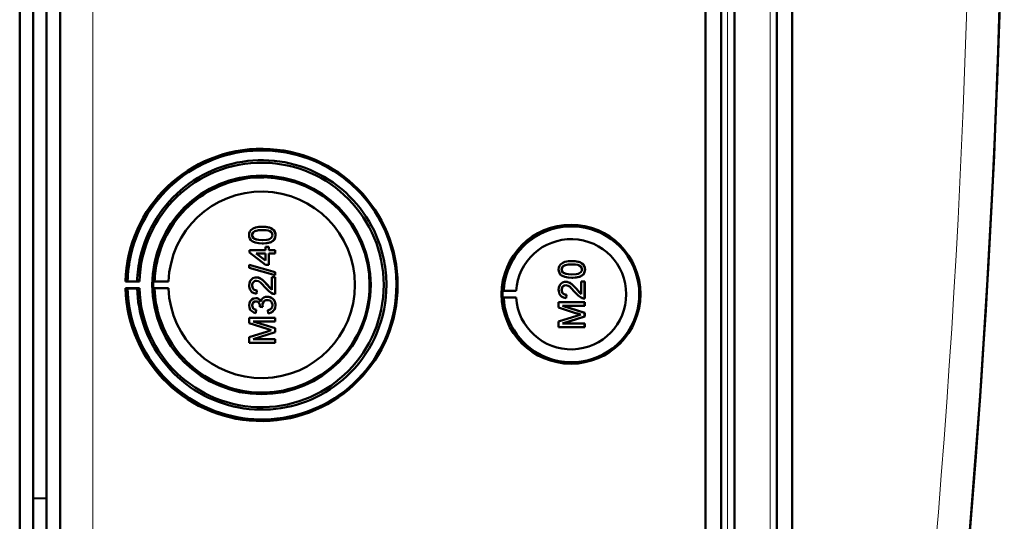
# Model space of a CAD drawing. Extents: x -1358 to 1757, y -1497 to 607.
# Tile 22 of 97: x 462 to 608, y -1271 to -1197. Entities that reach past the tile are written whole.
import ezdxf

# ---------------------------------------------------------------- set-up
doc = ezdxf.new("R2010")
doc.units = 0

msp = doc.modelspace()

# ---------------------------------------------------------------- linework, layer by layer
at = {"color": 7, "lineweight": 50}
for p, q in [((467.79, -1323.98), (467.79, -976.48)), ((563.49, -1324.25), (563.49, -976.21)), ((565.79, -976.2), (565.79, -1324.26)), ((567.79, -976.2), (567.79, -1324.26)), ((574.04, -1324.26), (574.04, -976.2)), ((576.33, -1324.23), (576.33, -976.22)), ((567.79, -991.19), (567.79, -1303.99)), ((463.79, -1273.42), (463.79, -1027.04)), ((465.79, -1151.16), (465.79, -1296.91)), ((461.79, -1288.83), (461.79, -1158.83)), ((497.77, -1227.63), (497.78, -1227.63)), ((496.26, -1228.87), (496.27, -1228.87)), ((499.72, -1228.86), (499.73, -1228.86)), ((496.53, -1229.38), (496.53, -1229.38)), ((497.77, -1230.1), (497.78, -1230.1)), ((498.24, -1230.59), (498.73, -1230.59)), ((498.24, -1231.09), (498.24, -1230.59)), ((498.73, -1230.59), (498.73, -1231.09)), ((498.73, -1230.59), (498.74, -1230.59)), ((498.74, -1230.59), (498.74, -1231.09)), ((499.35, -1229.72), (499.36, -1229.72)), ((495.87, -1231.09), (498.24, -1231.09)), ((495.87, -1231.43), (495.87, -1231.09)), ((498.24, -1233.26), (495.87, -1231.43)), ((496.85, -1231.58), (498.24, -1232.65)), ((498.24, -1231.58), (496.85, -1231.58)), ((496.86, -1231.58), (498.25, -1232.65)), ((498.24, -1232.65), (498.24, -1231.58)), ((498.73, -1231.09), (499.67, -1231.09)), ((498.73, -1231.58), (498.73, -1233.26)), ((499.67, -1231.58), (498.73, -1231.58)), ((498.74, -1231.58), (498.74, -1233.26)), ((499.67, -1231.09), (499.67, -1231.58)), ((499.67, -1231.09), (499.68, -1231.09)), ((499.67, -1231.58), (499.68, -1231.58)), ((499.68, -1231.09), (499.68, -1231.58)), ((495.82, -1233.29), (499.67, -1234.38)), ((495.82, -1233.7), (495.82, -1233.29)), ((495.82, -1233.29), (495.83, -1233.29)), ((495.83, -1233.29), (499.68, -1234.38)), ((498.73, -1233.26), (498.24, -1233.26)), ((498.73, -1233.26), (498.74, -1233.26)), ((543.66, -1232.72), (543.67, -1232.72)), ((499.67, -1234.79), (495.82, -1233.7)), ((496.88, -1235.14), (496.89, -1235.14)), ((499.18, -1236.97), (499.18, -1235.09)), ((499.18, -1235.09), (499.67, -1235.09)), ((499.67, -1234.38), (499.67, -1234.79)), ((499.67, -1234.38), (499.68, -1234.38)), ((499.67, -1234.79), (499.68, -1234.79)), ((499.67, -1235.09), (499.67, -1237.61)), ((499.67, -1235.09), (499.68, -1235.09)), ((499.68, -1234.38), (499.68, -1234.79)), ((499.68, -1235.09), (499.68, -1237.61)), ((542.15, -1233.96), (542.16, -1233.96)), ((542.42, -1234.47), (542.43, -1234.47)), ((545.24, -1234.81), (545.25, -1234.81)), ((545.61, -1233.95), (545.62, -1233.95)), ((477.79, -1235.7), (477.49, -1235.75)), ((477.49, -1235.75), (479.55, -1235.75)), ((479.21, -1235.72), (477.79, -1235.7)), ((479.55, -1235.75), (479.21, -1235.72)), ((481.79, -1235.71), (481.58, -1235.75)), ((481.58, -1235.75), (483.86, -1235.75)), ((483.86, -1235.75), (481.79, -1235.71)), ((496.26, -1236.33), (496.27, -1236.33)), ((498.46, -1236.2), (498.47, -1236.2)), ((498.47, -1236.2), (499.18, -1236.96)), ((542.77, -1235.78), (542.78, -1235.78)), ((543.66, -1235.19), (543.67, -1235.19)), ((545.07, -1235.73), (545.56, -1235.73)), ((545.07, -1237.62), (545.07, -1235.73)), ((545.56, -1235.73), (545.56, -1238.25)), ((545.56, -1235.73), (545.57, -1235.73)), ((545.57, -1235.73), (545.57, -1238.25)), ((477.49, -1236.75), (477.79, -1236.79)), ((479.55, -1236.75), (477.49, -1236.75)), ((477.79, -1236.79), (479.21, -1236.77)), ((479.21, -1236.77), (479.55, -1236.75)), ((481.79, -1236.78), (481.58, -1236.75)), ((481.58, -1236.75), (483.86, -1236.75)), ((483.86, -1236.75), (481.79, -1236.78)), ((496.95, -1237.06), (496.9, -1237.56)), ((496.9, -1237.56), (496.91, -1237.56)), ((496.96, -1237.06), (496.91, -1237.56)), ((496.95, -1237.06), (496.96, -1237.06)), ((498.51, -1238), (498.52, -1238)), ((499.67, -1237.61), (499.68, -1237.61)), ((533.37, -1237.13), (533.56, -1237.1)), ((533.37, -1237.13), (535.41, -1237.13)), ((533.56, -1237.1), (535.41, -1237.13)), ((542.15, -1236.98), (542.16, -1236.98)), ((542.85, -1237.71), (542.8, -1238.2)), ((542.85, -1237.71), (542.8, -1238.2)), ((542.85, -1237.71), (542.85, -1237.71)), ((544.35, -1236.85), (544.36, -1236.85)), ((544.36, -1236.85), (545.07, -1237.61)), ((496.26, -1239.28), (496.27, -1239.28)), ((496.8, -1238.2), (496.8, -1238.2)), ((497.4, -1239.48), (497.4, -1239.41)), ((497.84, -1239.54), (497.4, -1239.48)), ((497.79, -1239.22), (497.8, -1239.22)), ((497.84, -1239.54), (497.85, -1239.54)), ((499.72, -1239.27), (499.73, -1239.27)), ((533.37, -1238.13), (533.56, -1238.16)), ((533.37, -1238.13), (535.41, -1238.13)), ((533.56, -1238.16), (535.41, -1238.13)), ((541.71, -1238.79), (545.56, -1238.79)), ((541.71, -1239.6), (541.71, -1238.79)), ((542.3, -1239.34), (545.56, -1240.37)), ((545.56, -1239.34), (542.3, -1239.34)), ((542.31, -1239.34), (545.57, -1240.37)), ((542.8, -1238.2), (542.8, -1238.2)), ((545.56, -1238.25), (545.57, -1238.25)), ((545.56, -1238.79), (545.56, -1239.34)), ((545.56, -1238.79), (545.57, -1238.79)), ((545.56, -1239.34), (545.57, -1239.34)), ((545.57, -1238.79), (545.57, -1239.34)), ((496.86, -1239.93), (496.81, -1240.42)), ((496.85, -1239.93), (496.81, -1240.42)), ((496.81, -1240.42), (496.81, -1240.42)), ((496.85, -1239.93), (496.86, -1239.93)), ((498.63, -1240.47), (498.58, -1239.98)), ((498.63, -1240.47), (498.64, -1240.47)), ((544.37, -1240.46), (541.71, -1239.6)), ((541.71, -1241.68), (544.41, -1240.82)), ((545.56, -1240.93), (542.3, -1241.95)), ((545.57, -1240.93), (542.31, -1241.95)), ((545.56, -1240.37), (545.56, -1240.93)), ((545.56, -1240.37), (545.57, -1240.37)), ((545.56, -1240.93), (545.57, -1240.93)), ((545.57, -1240.37), (545.57, -1240.93)), ((495.82, -1241.11), (499.67, -1241.11)), ((495.82, -1241.92), (495.82, -1241.11)), ((498.47, -1242.77), (495.82, -1241.92)), ((496.41, -1241.66), (499.67, -1242.68)), ((499.67, -1241.66), (496.41, -1241.66)), ((496.42, -1241.66), (499.68, -1242.68)), ((499.67, -1241.11), (499.67, -1241.66)), ((499.67, -1241.11), (499.68, -1241.11)), ((499.67, -1241.66), (499.68, -1241.66)), ((499.68, -1241.11), (499.68, -1241.66)), ((541.71, -1242.5), (541.71, -1241.68)), ((542.3, -1241.95), (545.56, -1241.95)), ((545.56, -1241.95), (545.56, -1242.5)), ((545.56, -1241.95), (545.57, -1241.95)), ((545.57, -1241.95), (545.57, -1242.5)), ((495.82, -1244), (498.52, -1243.14)), ((499.67, -1243.25), (496.41, -1244.27)), ((499.68, -1243.25), (496.42, -1244.27)), ((499.67, -1242.68), (499.67, -1243.25)), ((499.67, -1242.68), (499.68, -1242.68)), ((499.67, -1243.25), (499.68, -1243.25)), ((499.68, -1242.68), (499.68, -1243.25)), ((545.56, -1242.5), (541.71, -1242.5)), ((545.56, -1242.5), (545.57, -1242.5)), ((495.82, -1244.82), (495.82, -1244)), ((499.67, -1244.82), (495.82, -1244.82)), ((496.41, -1244.27), (499.67, -1244.27)), ((499.67, -1244.27), (499.67, -1244.82)), ((499.67, -1244.27), (499.68, -1244.27)), ((499.67, -1244.82), (499.68, -1244.82)), ((499.68, -1244.27), (499.68, -1244.82)), ((463.79, -1267.93), (465.79, -1267.88)), ((463.79, -1267.93), (465.79, -1267.88)), ((463.79, -1279.83), (463.79, -1267.93))]:
    msp.add_line(p, q, dxfattribs=at)
at = {"color": 7, "lineweight": 18}
for p, q in [((472.66, -1323.98), (472.66, -976.48)), ((566.76, -976.2), (566.76, -1324.26)), ((573.07, -1324.26), (573.07, -976.2))]:
    msp.add_line(p, q, dxfattribs=at)
at = {"color": 7, "lineweight": 50}
for points in [[(495.82, -1228.86), (495.84, -1228.6), (495.92, -1228.35), (496.07, -1228.13), (496.27, -1227.96), (496.42, -1227.87), (496.75, -1227.75), (497.26, -1227.65), (497.77, -1227.63)], [(497.77, -1227.63), (498.29, -1227.65), (498.81, -1227.75), (499.05, -1227.84), (499.28, -1227.96), (499.48, -1228.14), (499.62, -1228.36), (499.7, -1228.62), (499.72, -1228.86)], [(497.78, -1227.63), (498.27, -1227.65), (498.45, -1227.67), (498.95, -1227.79), (499.3, -1227.97), (499.55, -1228.22), (499.69, -1228.56), (499.73, -1228.86)], [(497.77, -1230.1), (497.25, -1230.07), (496.73, -1229.98), (496.37, -1229.83), (496.26, -1229.76), (496.06, -1229.59), (495.92, -1229.36), (495.84, -1229.11), (495.82, -1228.86)], [(497.77, -1228.12), (497.4, -1228.13), (497.08, -1228.16), (496.8, -1228.22), (496.67, -1228.27), (496.41, -1228.46), (496.28, -1228.72), (496.26, -1228.87)], [(496.26, -1228.87), (496.27, -1228.99), (496.36, -1229.21), (496.53, -1229.38)], [(497.78, -1228.12), (497.21, -1228.15), (496.84, -1228.21), (496.66, -1228.28), (496.5, -1228.38), (496.38, -1228.52), (496.28, -1228.78), (496.27, -1228.87)], [(496.27, -1228.87), (496.29, -1229.05), (496.44, -1229.3), (496.53, -1229.38)], [(499.27, -1228.86), (499.25, -1228.68), (499.11, -1228.45), (498.86, -1228.26), (498.64, -1228.2), (498.33, -1228.15), (497.77, -1228.12)], [(497.77, -1229.6), (498.43, -1229.57), (498.7, -1229.52), (498.83, -1229.47), (499.1, -1229.29), (499.25, -1229.05), (499.27, -1228.86)], [(499.72, -1228.86), (499.66, -1229.25), (499.54, -1229.51), (499.35, -1229.72)], [(499.73, -1228.86), (499.67, -1229.24), (499.49, -1229.59), (499.36, -1229.72)], [(496.53, -1229.38), (496.93, -1229.53), (497.27, -1229.58), (497.78, -1229.6)], [(496.53, -1229.38), (496.87, -1229.52), (497.25, -1229.58), (497.77, -1229.6)], [(499.35, -1229.72), (499.06, -1229.89), (498.59, -1230.03), (497.93, -1230.09), (497.77, -1230.1)], [(499.36, -1229.72), (498.93, -1229.94), (498.44, -1230.05), (497.78, -1230.1)], [(541.71, -1233.95), (541.73, -1233.69), (541.82, -1233.44), (541.96, -1233.22), (542.16, -1233.05), (542.31, -1232.96), (542.64, -1232.84), (543.16, -1232.74), (543.66, -1232.72)], [(543.66, -1233.21), (543.29, -1233.22), (542.97, -1233.25), (542.69, -1233.31), (542.56, -1233.36), (542.3, -1233.55), (542.17, -1233.81), (542.15, -1233.96)], [(543.67, -1233.21), (543.1, -1233.24), (542.73, -1233.3), (542.56, -1233.37), (542.4, -1233.47), (542.27, -1233.61), (542.17, -1233.87), (542.16, -1233.96)], [(543.66, -1232.72), (544.18, -1232.74), (544.7, -1232.84), (544.94, -1232.93), (545.17, -1233.06), (545.37, -1233.23), (545.51, -1233.45), (545.59, -1233.71), (545.61, -1233.95)], [(545.17, -1233.95), (545.14, -1233.77), (545, -1233.54), (544.75, -1233.35), (544.54, -1233.29), (544.22, -1233.24), (543.66, -1233.21)], [(543.67, -1232.72), (544.17, -1232.74), (544.34, -1232.76), (544.84, -1232.88), (545.19, -1233.06), (545.44, -1233.31), (545.58, -1233.65), (545.62, -1233.95)], [(495.82, -1236.32), (495.86, -1235.97), (495.99, -1235.63), (496.16, -1235.42), (496.37, -1235.26), (496.71, -1235.15), (496.88, -1235.14)], [(496.88, -1235.14), (497.08, -1235.15), (497.45, -1235.28), (497.78, -1235.5), (498.07, -1235.77), (498.46, -1236.2)], [(496.89, -1235.14), (497.18, -1235.17), (497.52, -1235.31), (497.78, -1235.49), (498.19, -1235.88), (498.47, -1236.2)], [(543.66, -1235.19), (543.14, -1235.16), (542.62, -1235.07), (542.26, -1234.92), (542.15, -1234.85), (541.95, -1234.68), (541.81, -1234.45), (541.73, -1234.2), (541.71, -1233.95)], [(542.15, -1233.96), (542.16, -1234.08), (542.25, -1234.3), (542.42, -1234.47)], [(542.16, -1233.96), (542.19, -1234.14), (542.34, -1234.39), (542.43, -1234.47)], [(542.42, -1234.47), (542.76, -1234.61), (543.14, -1234.67), (543.66, -1234.69)], [(542.43, -1234.47), (542.82, -1234.62), (543.16, -1234.67), (543.67, -1234.69)], [(543.66, -1234.69), (544.32, -1234.66), (544.59, -1234.61), (544.72, -1234.56), (544.99, -1234.38), (545.14, -1234.14), (545.17, -1233.95)], [(545.24, -1234.81), (544.95, -1234.98), (544.48, -1235.12), (543.82, -1235.19), (543.66, -1235.19)], [(545.25, -1234.81), (544.82, -1235.03), (544.33, -1235.15), (543.67, -1235.19)], [(545.61, -1233.95), (545.56, -1234.34), (545.43, -1234.6), (545.24, -1234.81)], [(545.62, -1233.95), (545.56, -1234.33), (545.38, -1234.68), (545.25, -1234.81)], [(496.9, -1237.56), (496.54, -1237.48), (496.22, -1237.31), (496.09, -1237.18), (495.9, -1236.86), (495.83, -1236.5), (495.82, -1236.32)], [(496.89, -1235.63), (496.68, -1235.66), (496.5, -1235.77), (496.36, -1235.93), (496.28, -1236.13), (496.26, -1236.33)], [(496.26, -1236.33), (496.32, -1236.67), (496.44, -1236.86), (496.63, -1236.99), (496.85, -1237.06), (496.95, -1237.06)], [(496.89, -1235.63), (496.69, -1235.66), (496.54, -1235.74), (496.41, -1235.88), (496.32, -1236.03), (496.27, -1236.33)], [(496.27, -1236.33), (496.29, -1236.55), (496.36, -1236.72), (496.53, -1236.93), (496.77, -1237.04), (496.96, -1237.06)], [(498.23, -1236.67), (497.64, -1236.02), (497.51, -1235.9), (497.22, -1235.71), (496.89, -1235.63)], [(498.46, -1236.2), (498.87, -1236.69), (499.18, -1236.97)], [(541.71, -1236.97), (541.75, -1236.61), (541.88, -1236.28), (542.05, -1236.07), (542.26, -1235.91), (542.6, -1235.79), (542.77, -1235.78)], [(542.78, -1236.28), (542.57, -1236.31), (542.39, -1236.42), (542.25, -1236.58), (542.18, -1236.77), (542.15, -1236.98)], [(542.79, -1236.28), (542.58, -1236.31), (542.43, -1236.39), (542.3, -1236.52), (542.21, -1236.67), (542.16, -1236.98)], [(542.77, -1235.78), (542.97, -1235.8), (543.34, -1235.92), (543.67, -1236.14), (543.96, -1236.41), (544.35, -1236.85)], [(542.78, -1235.78), (543.07, -1235.82), (543.41, -1235.95), (543.67, -1236.13), (544.08, -1236.53), (544.36, -1236.85)], [(544.12, -1237.31), (543.53, -1236.67), (543.4, -1236.55), (543.11, -1236.36), (542.78, -1236.28)], [(497.56, -1238.72), (497.65, -1238.48), (497.8, -1238.27), (498.01, -1238.11), (498.26, -1238.03), (498.51, -1238)], [(499.33, -1237.55), (499.06, -1237.44), (498.71, -1237.19), (498.23, -1236.67)], [(498.51, -1238), (498.71, -1238.01), (499.08, -1238.14), (499.39, -1238.38), (499.6, -1238.71), (499.71, -1239.08), (499.72, -1239.27)], [(498.52, -1238), (498.91, -1238.06), (499.14, -1238.17), (499.34, -1238.33), (499.51, -1238.52), (499.68, -1238.88), (499.73, -1239.27)], [(542.8, -1238.2), (542.44, -1238.13), (542.11, -1237.95), (541.98, -1237.82), (541.8, -1237.5), (541.72, -1237.14), (541.71, -1236.97)], [(542.15, -1236.98), (542.21, -1237.31), (542.34, -1237.5), (542.52, -1237.64), (542.74, -1237.7), (542.85, -1237.71)], [(542.16, -1236.98), (542.19, -1237.2), (542.25, -1237.37), (542.42, -1237.57), (542.66, -1237.69), (542.85, -1237.71)], [(545.22, -1238.2), (544.96, -1238.08), (544.6, -1237.84), (544.12, -1237.31)], [(544.35, -1236.85), (544.76, -1237.33), (545.07, -1237.62)], [(495.82, -1239.29), (495.86, -1238.97), (495.98, -1238.67), (496.2, -1238.42), (496.48, -1238.25), (496.8, -1238.2)], [(496.81, -1240.42), (496.49, -1240.33), (496.21, -1240.16), (495.99, -1239.92), (495.86, -1239.61), (495.82, -1239.29)], [(496.81, -1238.69), (496.64, -1238.72), (496.48, -1238.8), (496.31, -1239.02), (496.26, -1239.28)], [(496.26, -1239.28), (496.29, -1239.47), (496.43, -1239.72), (496.58, -1239.84), (496.85, -1239.93)], [(496.82, -1238.69), (496.65, -1238.72), (496.43, -1238.85), (496.3, -1239.06), (496.27, -1239.28)], [(496.27, -1239.28), (496.29, -1239.47), (496.37, -1239.64), (496.49, -1239.78), (496.65, -1239.87), (496.86, -1239.93)], [(496.8, -1238.2), (497, -1238.22), (497.18, -1238.29), (497.34, -1238.4), (497.47, -1238.55), (497.56, -1238.71)], [(496.8, -1238.2), (496.99, -1238.22), (497.18, -1238.29), (497.34, -1238.4), (497.52, -1238.64), (497.56, -1238.72)], [(497.4, -1239.41), (497.38, -1239.21), (497.26, -1238.92), (497.11, -1238.77), (497.02, -1238.72), (496.81, -1238.69)], [(498.51, -1238.49), (498.28, -1238.52), (498.08, -1238.63), (497.99, -1238.7), (497.86, -1238.89), (497.8, -1239.11), (497.79, -1239.22)], [(498.51, -1238.49), (498.28, -1238.53), (498.11, -1238.61), (497.92, -1238.8), (497.81, -1239.07), (497.8, -1239.22)], [(499.27, -1239.25), (499.27, -1239.13), (499.2, -1238.9), (499.06, -1238.7), (498.86, -1238.57), (498.62, -1238.5), (498.51, -1238.49)], [(498.58, -1239.98), (498.8, -1239.92), (498.99, -1239.82), (499.21, -1239.57), (499.27, -1239.25)], [(499.72, -1239.27), (499.67, -1239.63), (499.53, -1239.95), (499.29, -1240.22), (499.14, -1240.32), (498.8, -1240.44), (498.63, -1240.47)], [(499.73, -1239.27), (499.68, -1239.62), (499.6, -1239.85), (499.45, -1240.06), (499.18, -1240.29), (498.84, -1240.44), (498.64, -1240.47)]]:
    msp.add_lwpolyline(points, dxfattribs=at)
for centre, radius, start, end in [((-858.99, -1150.23), 1466.77, 351.97557, 8.02443), ((-858.98, -1150.22), 1466.77, 353.02402, 6.97598), ((497.72, -1236.24), 19.93, 50.1361, 128.2004), ((497.69, -1236.24), 18.48, 89.1424, 128.1635), ((497.69, -1236.23), 18.48, 50.1161, 89.1447), ((497.73, -1236.24), 15.94, 88.9947, 127.951), ((497.72, -1236.24), 15.95, 359.9892, 88.9827), ((497.73, -1236.24), 19.95, 128.2036, 167.2203), ((497.7, -1236.25), 18.49, 128.1643, 167.1689), ((497.71, -1236.25), 19.95, 11.1205, 50.1356), ((497.68, -1236.24), 18.49, 11.116, 50.1205), ((497.73, -1236.25), 15.95, 127.9515, 166.8926), ((543.61, -1237.63), 10.06, 44.2296, 121.6614), ((543.61, -1237.63), 10.07, 121.6654, 176.9908), ((543.6, -1237.63), 10.07, 326.8449, 44.2344), ((497.67, -1236.25), 13.82, 182.051, 0.0219), ((497.72, -1236.25), 19.94, 276.3924, 0.0094), ((497.72, -1236.25), 15.95, 315.4977, 0.0019), ((497.68, -1236.25), 18.49, 315.426, 0.0019), ((499.64, -1236.63), 0.972, 251.2031, 271.7229), ((499.03, -1239.17), 1.24, 182.0275, 197.0123), ((499.03, -1239.17), 1.24, 181.9991, 197.0331), ((543.61, -1237.63), 10.06, 183.0071, 249.4136), ((545.53, -1237.28), 0.972, 251.2031, 271.7229), ((552.98, -1213.71), 28.1, 252.1439, 253.4495), ((554.08, -1271.26), 31.94, 106.5638, 107.6251), ((497.7, -1236.25), 18.49, 198.3768, 237.3843), ((497.73, -1236.25), 15.95, 198.6388, 237.5823), ((497.73, -1236.25), 19.94, 198.3281, 237.347), ((507.09, -1216.03), 28.1, 252.1439, 253.4495), ((508.19, -1273.57), 31.94, 106.5638, 107.6251), ((543.61, -1237.64), 10.06, 249.4231, 326.8509), ((497.73, -1236.25), 15.94, 276.5435, 315.4973), ((497.73, -1236.26), 15.94, 237.5832, 276.5411), ((497.69, -1236.26), 18.48, 276.4067, 315.4286), ((497.69, -1236.26), 18.48, 237.382, 276.4107), ((497.72, -1236.26), 19.93, 237.3481, 276.3815)]:
    msp.add_arc(centre, radius, start, end, dxfattribs=at)
at = {"color": 7, "lineweight": 18}
msp.add_arc((-858.89, -1150.23), 1461.81, 353.16554, 6.83446, dxfattribs=at)
at = {"color": 7, "lineweight": 50}
for centre, major_axis, start_param, end_param in [((497.65, -1236.25), (0, 20.18), 1.595577, 7.829201), ((497.65, -1236.25), (0, 18.12), 1.598396, 7.826382), ((497.65, -1236.25), (0, 16.2), 1.570796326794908, 7.853981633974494), ((497.67, -1236.25), (0, 13.83), 4.712389, 7.817815), ((543.54, -1237.63), (0, 10.3), 4.712389, 10.995574), ((543.56, -1237.63), (0, -8.17), 4.773641, 10.934322), ((497.72, -1236.25), (0, 19.95), 1.347646, 1.543386), ((497.68, -1236.25), (0, 18.48), 1.346623, 1.542431), ((497.73, -1236.25), (0, 15.95), 1.341927, 1.537397), ((497.68, -1236.25), (0, 18.5), 4.712389, 4.9064), ((497.72, -1236.25), (0, 19.94), 4.712389, 4.906582), ((497.68, -1236.25), (0, 16.12), 1.539765, 1.601828), ((497.72, -1236.25), (0, 19.95), 1.598207, 1.890813), ((497.68, -1236.25), (0, 18.48), 1.599161, 1.891848), ((497.73, -1236.25), (0, 15.95), 1.604196, 1.896234), ((543.57, -1237.63), (0, 10.21), 1.521815, 1.619778)]:
    msp.add_ellipse(centre, major_axis=major_axis, ratio=0.999657, start_param=start_param, end_param=end_param, dxfattribs=at)

doc.saveas('drawing.dxf')
